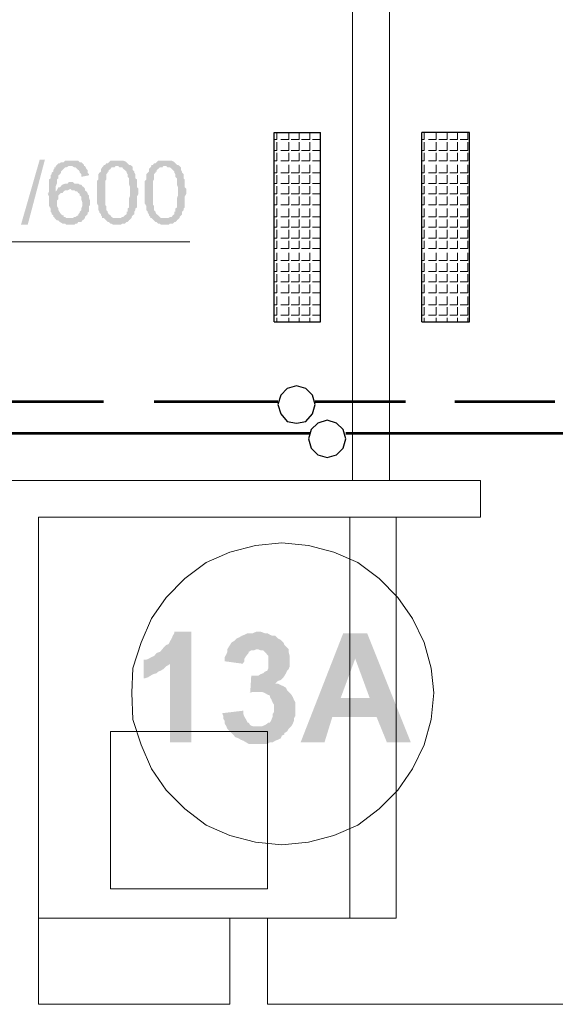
# Model space of a CAD drawing. Header units: millimetres. Extents: x 16 to 647, y 3 to 417.
# Tile 60 of 80: x 276 to 293, y 257 to 288. Entities that reach past the tile are written whole.
import ezdxf

# ---------------------------------------------------------------- set-up
doc = ezdxf.new("R2010")
doc.units = ezdxf.units.MM
doc.header["$MEASUREMENT"] = 0
doc.layers.get('0').update_dxf_attribs({"linetype": 'CONTINUOUS'})

msp = doc.modelspace()

# ---------------------------------------------------------------- hatches: boundary and pattern name
for points in [[(276.458, 281.823), (277.054, 283.892), (277.219, 283.892), (276.673, 281.823)], [(277.566, 283.693), (277.566, 283.643), (277.517, 283.643), (277.517, 283.594), (277.484, 283.561), (277.484, 283.511), (277.434, 283.478), (277.434, 283.428), (277.401, 283.395), (277.401, 283.296), (277.351, 283.263), (277.351, 282.882), (277.318, 282.8), (277.302, 282.816), (277.351, 282.717), (277.351, 282.419), (277.401, 282.336), (277.401, 282.237), (277.434, 282.204), (277.434, 282.154), (277.484, 282.121), (277.484, 282.072), (277.517, 282.072), (277.517, 282.039), (277.566, 281.989), (277.6, 281.956), (277.649, 281.956), (277.699, 281.906), (277.782, 281.857), (277.864, 281.857), (277.897, 281.823), (278.162, 281.823), (278.195, 281.857), (278.245, 281.857), (278.278, 281.906), (278.377, 281.906), (278.41, 281.956), (278.46, 281.989), (278.493, 282.039), (277.897, 282.039), (277.864, 282.072), (277.815, 282.072), (277.815, 282.121), (277.782, 282.121), (277.732, 282.154), (277.699, 282.204), (277.649, 282.287), (277.649, 282.336), (277.6, 282.419), (277.6, 282.585), (277.649, 282.634), (277.649, 282.75), (277.699, 282.8), (277.732, 282.833), (277.782, 282.833), (277.815, 282.882), (277.566, 282.882), (277.566, 283.048), (277.6, 283.131), (277.6, 283.263), (277.649, 283.296), (277.649, 283.395), (277.699, 283.428), (277.732, 283.478), (277.732, 283.511), (277.782, 283.561), (277.815, 283.594), (277.864, 283.643), (277.897, 283.643), (277.98, 283.693), (278.03, 283.693)], [(278.03, 283.859), (277.864, 283.859), (277.815, 283.809), (277.732, 283.809), (277.699, 283.776), (277.649, 283.776), (277.6, 283.726), (277.566, 283.693), (278.079, 283.693), (278.162, 283.643), (278.195, 283.643), (278.245, 283.594), (278.278, 283.561), (278.278, 283.577), (278.328, 283.511), (278.328, 283.478), (278.377, 283.428), (278.377, 283.346), (278.625, 283.395), (278.625, 283.428), (278.576, 283.478), (278.576, 283.561), (278.543, 283.594), (278.493, 283.693), (278.46, 283.693), (278.46, 283.726), (278.41, 283.776), (278.377, 283.809), (278.328, 283.809), (278.278, 283.859), (278.112, 283.859)], [(279.089, 283.693), (279.039, 283.643), (279.006, 283.594), (279.006, 283.511), (278.956, 283.478), (278.923, 283.428), (278.923, 283.263), (278.874, 283.213), (278.874, 282.502), (278.923, 282.419), (278.923, 282.287), (278.956, 282.237), (278.956, 282.204), (279.006, 282.154), (279.006, 282.121), (279.039, 282.072), (279.039, 282.039), (279.519, 282.039), (279.386, 282.039), (279.337, 282.072), (279.304, 282.121), (279.254, 282.154), (279.221, 282.204), (279.221, 282.237), (279.204, 282.254), (279.171, 282.287), (279.171, 282.419), (279.138, 282.452), (279.138, 283.213), (279.171, 283.263), (279.171, 283.428), (279.221, 283.478), (279.221, 283.511), (279.254, 283.511), (279.254, 283.561), (279.304, 283.594), (279.337, 283.643), (279.436, 283.643), (279.469, 283.693), (279.519, 283.693)], [(279.519, 283.859), (279.304, 283.859), (279.254, 283.809), (279.221, 283.776), (279.171, 283.776), (279.138, 283.726), (279.089, 283.726), (279.089, 283.693), (279.552, 283.693), (279.602, 283.643), (279.684, 283.643), (279.717, 283.594), (279.767, 283.561), (279.817, 283.511), (279.817, 283.478), (279.85, 283.428), (279.85, 283.346), (279.899, 283.296), (279.899, 283.097), (279.932, 283.015), (279.932, 282.833), (279.932, 282.75), (279.899, 282.667), (279.899, 282.369), (279.85, 282.336), (279.85, 282.237), (279.817, 282.237), (279.817, 282.154), (279.767, 282.121), (279.717, 282.072), (279.684, 282.072), (279.635, 282.039), (279.089, 282.039), (279.138, 281.989), (279.171, 281.956), (279.221, 281.906), (279.254, 281.906), (279.304, 281.857), (279.337, 281.857), (279.386, 281.823), (279.635, 281.823), (279.684, 281.857), (279.767, 281.857), (279.817, 281.906), (279.85, 281.906), (279.899, 281.956), (279.883, 281.956), (279.932, 281.989), (279.982, 282.039), (279.982, 282.072), (280.015, 282.121), (280.065, 282.154), (280.065, 282.237), (280.098, 282.287), (280.098, 282.336), (280.148, 282.369), (280.148, 282.717), (280.197, 282.8), (280.197, 282.965), (280.148, 283.015), (280.148, 283.263), (280.098, 283.296), (280.098, 283.428), (280.065, 283.478), (280.065, 283.511), (280.015, 283.561), (280.015, 283.643), (280.015, 283.66), (279.982, 283.693), (279.932, 283.726), (279.899, 283.726), (279.85, 283.776), (279.817, 283.809), (279.8, 283.825), (279.717, 283.859), (279.602, 283.859)], [(280.611, 283.693), (280.578, 283.643), (280.528, 283.594), (280.528, 283.511), (280.495, 283.478), (280.445, 283.428), (280.445, 283.263), (280.396, 283.213), (280.396, 282.502), (280.445, 282.419), (280.445, 282.287), (280.495, 282.237), (280.495, 282.204), (280.528, 282.154), (280.528, 282.121), (280.578, 282.072), (280.578, 282.039), (281.041, 282.039), (280.909, 282.039), (280.876, 282.072), (280.826, 282.121), (280.776, 282.154), (280.743, 282.204), (280.743, 282.237), (280.727, 282.254), (280.694, 282.287), (280.694, 282.419), (280.66, 282.452), (280.66, 283.213), (280.694, 283.263), (280.694, 283.428), (280.743, 283.478), (280.743, 283.511), (280.776, 283.511), (280.776, 283.561), (280.826, 283.594), (280.876, 283.643), (280.958, 283.643), (280.991, 283.693), (281.041, 283.693)], [(281.041, 283.859), (280.826, 283.859), (280.776, 283.809), (280.743, 283.776), (280.694, 283.776), (280.66, 283.726), (280.611, 283.726), (280.611, 283.693), (281.074, 283.693), (281.124, 283.643), (281.206, 283.643), (281.256, 283.594), (281.289, 283.561), (281.339, 283.511), (281.339, 283.478), (281.372, 283.428), (281.372, 283.346), (281.422, 283.296), (281.422, 283.097), (281.455, 283.015), (281.455, 282.833), (281.455, 282.75), (281.422, 282.667), (281.422, 282.369), (281.372, 282.336), (281.372, 282.237), (281.339, 282.237), (281.339, 282.154), (281.289, 282.121), (281.256, 282.072), (281.206, 282.072), (281.157, 282.039), (280.611, 282.039), (280.66, 281.989), (280.694, 281.956), (280.743, 281.906), (280.776, 281.906), (280.826, 281.857), (280.876, 281.857), (280.909, 281.823), (281.157, 281.823), (281.206, 281.857), (281.289, 281.857), (281.339, 281.906), (281.372, 281.906), (281.422, 281.956), (281.405, 281.956), (281.455, 281.989), (281.504, 282.039), (281.504, 282.072), (281.554, 282.121), (281.587, 282.154), (281.587, 282.237), (281.637, 282.287), (281.637, 282.336), (281.67, 282.369), (281.67, 282.717), (281.719, 282.8), (281.719, 282.965), (281.67, 283.015), (281.67, 283.263), (281.637, 283.296), (281.637, 283.428), (281.587, 283.478), (281.587, 283.511), (281.554, 283.561), (281.554, 283.643), (281.537, 283.66), (281.504, 283.693), (281.455, 283.726), (281.422, 283.726), (281.372, 283.776), (281.339, 283.809), (281.322, 283.825), (281.256, 283.859), (281.124, 283.859)], [(278.079, 283.18), (277.98, 283.18), (277.947, 283.131), (277.864, 283.131), (277.782, 283.097), (277.765, 283.097), (277.732, 283.048), (277.699, 283.015), (277.649, 283.015), (277.6, 282.915), (277.566, 282.882), (277.815, 282.882), (277.864, 282.915), (277.947, 282.915), (278.03, 282.965), (278.493, 282.965), (278.46, 283.015), (278.41, 283.048), (278.377, 283.097), (278.328, 283.097), (278.278, 283.131), (278.162, 283.131), (278.112, 283.18)], [(278.493, 282.965), (278.03, 282.965), (278.079, 282.915), (278.162, 282.915), (278.195, 282.882), (278.245, 282.882), (278.278, 282.833), (278.328, 282.8), (278.328, 282.75), (278.377, 282.717), (278.377, 282.634), (278.41, 282.535), (278.41, 282.419), (278.377, 282.336), (278.377, 282.287), (278.328, 282.237), (278.328, 282.204), (278.278, 282.154), (278.278, 282.121), (278.195, 282.072), (278.162, 282.072), (278.112, 282.039), (278.03, 282.039), (278.493, 282.039), (278.493, 282.072), (278.543, 282.121), (278.576, 282.154), (278.576, 282.204), (278.625, 282.237), (278.625, 282.419), (278.658, 282.452), (278.658, 282.585), (278.625, 282.667), (278.625, 282.75), (278.576, 282.8), (278.576, 282.833), (278.543, 282.882), (278.493, 282.915)], [(281.885, 268.868), (281.339, 268.868), (281.339, 268.819), (281.289, 268.736), (281.256, 268.653), (281.206, 268.571), (281.157, 268.471), (281.074, 268.438), (280.991, 268.355), (280.958, 268.306), (280.876, 268.223), (280.776, 268.19), (280.694, 268.091), (280.611, 268.058), (280.528, 268.008), (280.445, 267.975), (280.363, 267.975), (281.206, 267.843), (281.206, 265.344), (281.885, 265.344)], [(284.003, 268.868), (283.953, 268.868), (283.837, 268.819), (283.672, 268.819), (283.572, 268.769), (283.49, 268.736), (283.407, 268.686), (283.324, 268.653), (283.242, 268.571), (283.159, 268.521), (283.109, 268.438), (283.076, 268.389), (283.026, 268.306), (284.003, 268.306), (284.085, 268.273), (284.168, 268.273), (284.251, 268.19), (284.234, 268.207), (284.334, 268.091), (284.334, 267.71), (284.3, 267.627), (284.218, 267.594), (284.168, 267.545), (284.085, 267.512), (284.003, 267.462), (283.788, 267.462), (283.754, 266.916), (283.738, 266.933), (283.87, 266.949), (284.052, 266.949), (284.929, 266.999), (284.896, 267.081), (284.813, 267.131), (284.731, 267.164), (284.631, 267.214), (284.516, 267.214), (284.549, 267.214), (284.631, 267.297), (284.731, 267.33), (284.813, 267.412), (284.846, 267.462), (284.896, 267.545), (284.929, 267.627), (284.979, 267.677), (285.012, 267.76), (285.012, 268.091), (284.979, 268.223), (284.979, 268.306), (284.896, 268.389), (284.846, 268.438), (284.813, 268.521), (284.764, 268.571), (284.731, 268.604), (284.631, 268.653), (284.549, 268.736), (284.466, 268.736), (284.383, 268.769), (284.3, 268.819), (284.218, 268.819), (284.085, 268.868)], [(287.477, 268.819), (286.716, 268.819), (285.359, 265.344), (286.12, 265.344), (286.369, 266.155), (287.775, 266.155), (286.633, 266.751), (287.097, 268.008)], [(287.477, 268.819), (287.097, 268.008), (287.56, 266.751), (286.633, 266.751), (287.775, 266.155), (288.106, 265.344), (288.867, 265.344)], [(283.026, 268.306), (283.026, 268.223), (282.993, 268.14), (282.944, 268.058), (282.944, 267.925), (283.539, 267.843), (283.523, 267.859), (283.572, 267.925), (283.572, 268.008), (283.622, 268.091), (283.705, 268.19), (283.705, 268.223), (283.788, 268.273), (283.87, 268.273), (283.953, 268.306)], [(280.363, 267.975), (280.363, 267.379), (280.396, 267.379), (280.495, 267.412), (280.578, 267.462), (280.66, 267.512), (280.776, 267.545), (280.826, 267.594), (280.909, 267.627), (280.991, 267.677), (281.074, 267.76), (281.157, 267.809), (281.206, 267.843)], [(284.929, 266.999), (284.052, 266.949), (284.135, 266.949), (284.218, 266.916), (284.3, 266.866), (284.383, 266.833), (284.383, 266.784), (284.433, 266.701), (284.466, 266.618), (284.516, 266.535), (284.516, 266.32), (284.466, 266.238), (284.466, 266.155), (284.433, 266.072), (284.383, 265.973), (284.334, 265.973), (284.3, 265.94), (284.218, 265.89), (284.135, 265.857), (284.003, 265.857), (284.979, 265.774), (285.062, 265.857), (285.111, 265.94), (285.144, 266.023), (285.144, 266.105), (285.194, 266.188), (285.194, 266.403), (285.194, 266.618), (285.144, 266.701), (285.111, 266.784), (285.062, 266.866), (285.012, 266.916)], [(283.539, 266.353), (282.861, 266.271), (282.894, 266.188), (282.894, 266.105), (282.944, 266.023), (282.944, 265.94), (282.993, 265.857), (283.026, 265.774), (283.109, 265.692), (283.159, 265.642), (283.242, 265.559), (283.275, 265.51), (283.374, 265.477), (283.457, 265.427), (283.539, 265.394), (283.622, 265.344), (283.705, 265.295), (284.3, 265.295), (284.383, 265.344), (284.466, 265.344), (284.549, 265.394), (284.631, 265.427), (284.731, 265.477), (284.764, 265.559), (284.846, 265.592), (284.846, 265.642), (284.929, 265.692), (284.979, 265.774), (284.003, 265.857), (283.837, 265.857), (283.754, 265.89), (283.705, 265.973), (283.672, 265.973), (283.622, 266.072), (283.572, 266.155), (283.539, 266.238)]]:
    msp.add_hatch(color=7).paths.add_polyline_path(points)

# ---------------------------------------------------------------- linework, layer by layer
at = {"color": 252, "linetype": 'Continuous', "lineweight": 18, "true_color": 0x989898}
for points in [[(287.014, 295.076), (287.014, 273.683)], [(288.189, 295.076), (288.189, 273.683)], [(291.084, 273.683), (274.175, 273.683)], [(291.084, 272.508), (291.084, 273.683)], [(277.02, 257.005), (277.02, 272.508)], [(291.084, 272.508), (277.02, 272.508)], [(286.931, 259.752), (286.931, 272.508)], [(288.404, 259.752), (288.404, 272.508)], [(288.404, 259.752), (277.02, 259.752)], [(277.02, 257.005), (283.109, 257.005), (283.109, 259.752)], [(284.3, 257.005), (284.3, 259.752)], [(314.198, 257.005), (284.3, 257.005)]]:
    msp.add_lwpolyline(points, dxfattribs=at)
at = {"color": 7, "linetype": 'Continuous', "lineweight": 30}
for points in [[(284.516, 278.729), (284.516, 284.752)], [(284.516, 284.752), (285.988, 284.752)], [(285.988, 278.729), (285.988, 284.752)], [(289.214, 278.729), (289.214, 284.752), (289.214, 284.752)], [(290.737, 278.729), (290.737, 284.752), (289.214, 284.752)], [(284.516, 278.729), (285.988, 278.729)], [(289.214, 278.729), (290.737, 278.729)]]:
    msp.add_lwpolyline(points, dxfattribs=at)
at = {"color": 7, "linetype": 'Continuous', "lineweight": 20}
for points in [[(284.598, 284.537), (284.598, 284.752)], [(284.979, 284.537), (284.979, 284.752)], [(285.31, 284.537), (285.31, 284.752)], [(285.657, 284.537), (285.657, 284.752)], [(285.988, 284.537), (285.988, 284.752)], [(289.297, 284.537), (289.297, 284.752)], [(289.678, 284.537), (289.678, 284.752)], [(290.025, 284.537), (290.025, 284.752)], [(290.356, 284.537), (290.356, 284.752)], [(290.687, 284.537), (290.687, 284.752)], [(284.598, 284.537), (284.516, 284.537)], [(284.598, 284.189), (284.598, 284.454)], [(284.979, 284.537), (284.731, 284.537)], [(284.979, 284.189), (284.979, 284.454)], [(285.31, 284.537), (285.062, 284.537)], [(285.31, 284.189), (285.31, 284.454)], [(285.657, 284.537), (285.392, 284.537)], [(285.657, 284.189), (285.657, 284.454)], [(285.988, 284.537), (285.74, 284.537)], [(285.988, 284.189), (285.988, 284.454)], [(289.297, 284.537), (289.214, 284.537)], [(289.297, 284.189), (289.297, 284.454)], [(289.678, 284.537), (289.43, 284.537)], [(289.678, 284.189), (289.678, 284.454)], [(290.025, 284.537), (289.76, 284.537)], [(290.025, 284.189), (290.025, 284.454)], [(290.356, 284.537), (290.108, 284.537)], [(290.356, 284.189), (290.356, 284.454)], [(290.687, 284.537), (290.439, 284.537)], [(290.687, 284.189), (290.687, 284.454)], [(284.598, 284.189), (284.516, 284.189)], [(284.598, 283.859), (284.598, 284.107)], [(284.979, 284.189), (284.731, 284.189)], [(284.979, 283.859), (284.979, 284.107)], [(285.31, 284.189), (285.062, 284.189)], [(285.31, 283.859), (285.31, 284.107)], [(285.657, 284.189), (285.392, 284.189)], [(285.657, 283.859), (285.657, 284.107)], [(285.988, 284.189), (285.74, 284.189)], [(285.988, 283.859), (285.988, 284.107)], [(289.297, 284.189), (289.214, 284.189)], [(289.297, 283.859), (289.297, 284.107)], [(289.678, 284.189), (289.43, 284.189)], [(289.678, 283.859), (289.678, 284.107)], [(290.025, 284.189), (289.76, 284.189)], [(290.025, 283.859), (290.025, 284.107)], [(290.356, 284.189), (290.108, 284.189)], [(290.356, 283.859), (290.356, 284.107)], [(290.687, 284.189), (290.439, 284.189)], [(290.687, 283.859), (290.687, 284.107)], [(284.598, 283.859), (284.516, 283.859)], [(284.598, 283.478), (284.598, 283.726)], [(284.979, 283.859), (284.731, 283.859)], [(284.979, 283.478), (284.979, 283.726)], [(285.31, 283.859), (285.062, 283.859)], [(285.31, 283.478), (285.31, 283.726)], [(285.657, 283.859), (285.392, 283.859)], [(285.657, 283.478), (285.657, 283.726)], [(285.988, 283.859), (285.74, 283.859)], [(285.988, 283.478), (285.988, 283.726)], [(289.297, 283.859), (289.214, 283.859)], [(289.297, 283.478), (289.297, 283.726)], [(289.678, 283.859), (289.43, 283.859)], [(289.678, 283.478), (289.678, 283.726)], [(290.025, 283.859), (289.76, 283.859)], [(290.025, 283.478), (290.025, 283.726)], [(290.356, 283.859), (290.108, 283.859)], [(290.356, 283.478), (290.356, 283.726)], [(290.687, 283.859), (290.439, 283.859)], [(290.687, 283.478), (290.687, 283.726)], [(284.598, 283.478), (284.516, 283.478)], [(284.598, 283.131), (284.598, 283.395)], [(284.979, 283.478), (284.731, 283.478)], [(284.979, 283.131), (284.979, 283.395)], [(285.31, 283.478), (285.062, 283.478)], [(285.31, 283.131), (285.31, 283.395)], [(285.657, 283.478), (285.392, 283.478)], [(285.657, 283.131), (285.657, 283.395)], [(285.988, 283.478), (285.74, 283.478)], [(285.988, 283.131), (285.988, 283.395)], [(289.297, 283.478), (289.214, 283.478)], [(289.297, 283.131), (289.297, 283.395)], [(289.678, 283.478), (289.43, 283.478)], [(289.678, 283.131), (289.678, 283.395)], [(290.025, 283.478), (289.76, 283.478)], [(290.025, 283.131), (290.025, 283.395)], [(290.356, 283.478), (290.108, 283.478)], [(290.356, 283.131), (290.356, 283.395)], [(290.687, 283.478), (290.439, 283.478)], [(290.687, 283.131), (290.687, 283.395)], [(284.598, 283.131), (284.516, 283.131)], [(284.598, 282.8), (284.598, 283.048)], [(284.979, 283.131), (284.731, 283.131)], [(284.979, 282.8), (284.979, 283.048)], [(285.31, 283.131), (285.062, 283.131)], [(285.31, 282.8), (285.31, 283.048)], [(285.657, 283.131), (285.392, 283.131)], [(285.657, 282.8), (285.657, 283.048)], [(285.988, 283.131), (285.74, 283.131)], [(285.988, 282.8), (285.988, 283.048)], [(289.297, 283.131), (289.214, 283.131)], [(289.297, 282.8), (289.297, 283.048)], [(289.678, 283.131), (289.43, 283.131)], [(289.678, 282.8), (289.678, 283.048)], [(290.025, 283.131), (289.76, 283.131)], [(290.025, 282.8), (290.025, 283.048)], [(290.356, 283.131), (290.108, 283.131)], [(290.356, 282.8), (290.356, 283.048)], [(290.687, 283.131), (290.439, 283.131)], [(290.687, 282.8), (290.687, 283.048)], [(284.598, 282.8), (284.516, 282.8)], [(284.598, 282.452), (284.598, 282.717)], [(284.979, 282.8), (284.731, 282.8)], [(284.979, 282.452), (284.979, 282.717)], [(285.31, 282.8), (285.062, 282.8)], [(285.31, 282.452), (285.31, 282.717)], [(285.657, 282.8), (285.392, 282.8)], [(285.657, 282.452), (285.657, 282.717)], [(285.988, 282.8), (285.74, 282.8)], [(285.988, 282.452), (285.988, 282.717)], [(289.297, 282.8), (289.214, 282.8)], [(289.297, 282.452), (289.297, 282.717)], [(289.678, 282.8), (289.43, 282.8)], [(289.678, 282.452), (289.678, 282.717)], [(290.025, 282.8), (289.76, 282.8)], [(290.025, 282.452), (290.025, 282.717)], [(290.356, 282.8), (290.108, 282.8)], [(290.356, 282.452), (290.356, 282.717)], [(290.687, 282.8), (290.439, 282.8)], [(290.687, 282.452), (290.687, 282.717)], [(284.598, 282.452), (284.516, 282.452)], [(284.979, 282.452), (284.731, 282.452)], [(285.31, 282.452), (285.062, 282.452)], [(285.657, 282.452), (285.392, 282.452)], [(285.988, 282.452), (285.74, 282.452)], [(289.297, 282.452), (289.214, 282.452)], [(289.678, 282.452), (289.43, 282.452)], [(290.025, 282.452), (289.76, 282.452)], [(290.356, 282.452), (290.108, 282.452)], [(290.687, 282.452), (290.439, 282.452)], [(284.598, 282.072), (284.598, 282.336)], [(284.979, 282.072), (284.979, 282.336)], [(285.31, 282.072), (285.31, 282.336)], [(285.657, 282.072), (285.657, 282.336)], [(285.988, 282.072), (285.988, 282.336)], [(289.297, 282.072), (289.297, 282.336)], [(289.678, 282.072), (289.678, 282.336)], [(290.025, 282.072), (290.025, 282.336)], [(290.356, 282.072), (290.356, 282.336)], [(290.687, 282.072), (290.687, 282.336)], [(284.598, 282.072), (284.516, 282.072)], [(284.598, 281.741), (284.598, 281.989)], [(284.979, 282.072), (284.731, 282.072)], [(284.979, 281.741), (284.979, 281.989)], [(285.31, 282.072), (285.062, 282.072)], [(285.31, 281.741), (285.31, 281.989)], [(285.657, 282.072), (285.392, 282.072)], [(285.657, 281.741), (285.657, 281.989)], [(285.988, 282.072), (285.74, 282.072)], [(285.988, 281.741), (285.988, 281.989)], [(289.297, 282.072), (289.214, 282.072)], [(289.297, 281.741), (289.297, 281.989)], [(289.678, 282.072), (289.43, 282.072)], [(289.678, 281.741), (289.678, 281.989)], [(290.025, 282.072), (289.76, 282.072)], [(290.025, 281.741), (290.025, 281.989)], [(290.356, 282.072), (290.108, 282.072)], [(290.356, 281.741), (290.356, 281.989)], [(290.687, 282.072), (290.439, 282.072)], [(290.687, 281.741), (290.687, 281.989)], [(284.598, 281.741), (284.516, 281.741)], [(284.598, 281.393), (284.598, 281.658)], [(284.979, 281.741), (284.731, 281.741)], [(284.979, 281.393), (284.979, 281.658)], [(285.31, 281.741), (285.062, 281.741)], [(285.31, 281.393), (285.31, 281.658)], [(285.657, 281.741), (285.392, 281.741)], [(285.657, 281.393), (285.657, 281.658)], [(285.988, 281.741), (285.74, 281.741)], [(285.988, 281.393), (285.988, 281.658)], [(289.297, 281.741), (289.214, 281.741)], [(289.297, 281.393), (289.297, 281.658)], [(289.678, 281.741), (289.43, 281.741)], [(289.678, 281.393), (289.678, 281.658)], [(290.025, 281.741), (289.76, 281.741)], [(290.025, 281.393), (290.025, 281.658)], [(290.356, 281.741), (290.108, 281.741)], [(290.356, 281.393), (290.356, 281.658)], [(290.687, 281.741), (290.439, 281.741)], [(290.687, 281.393), (290.687, 281.658)], [(265.836, 281.277), (281.835, 281.277), (281.835, 281.277)], [(284.598, 281.393), (284.516, 281.393)], [(284.598, 281.062), (284.598, 281.311)], [(284.979, 281.393), (284.731, 281.393)], [(284.979, 281.062), (284.979, 281.311)], [(285.31, 281.393), (285.062, 281.393)], [(285.31, 281.062), (285.31, 281.311)], [(285.657, 281.393), (285.392, 281.393)], [(285.657, 281.062), (285.657, 281.311)], [(285.988, 281.393), (285.74, 281.393)], [(285.988, 281.062), (285.988, 281.311)], [(289.297, 281.393), (289.214, 281.393)], [(289.297, 281.062), (289.297, 281.311)], [(289.678, 281.393), (289.43, 281.393)], [(289.678, 281.062), (289.678, 281.311)], [(290.025, 281.393), (289.76, 281.393)], [(290.025, 281.062), (290.025, 281.311)], [(290.356, 281.393), (290.108, 281.393)], [(290.356, 281.062), (290.356, 281.311)], [(290.687, 281.393), (290.439, 281.393)], [(290.687, 281.062), (290.687, 281.311)], [(284.598, 281.062), (284.516, 281.062)], [(284.598, 280.682), (284.598, 280.93)], [(284.979, 281.062), (284.731, 281.062)], [(284.979, 280.682), (284.979, 280.93)], [(285.31, 281.062), (285.062, 281.062)], [(285.31, 280.682), (285.31, 280.93)], [(285.657, 281.062), (285.392, 281.062)], [(285.657, 280.682), (285.657, 280.93)], [(285.988, 281.062), (285.74, 281.062)], [(285.988, 280.682), (285.988, 280.93)], [(289.297, 281.062), (289.214, 281.062)], [(289.297, 280.682), (289.297, 280.93)], [(289.678, 281.062), (289.43, 281.062)], [(289.678, 280.682), (289.678, 280.93)], [(290.025, 281.062), (289.76, 281.062)], [(290.025, 280.682), (290.025, 280.93)], [(290.356, 281.062), (290.108, 281.062)], [(290.356, 280.682), (290.356, 280.93)], [(290.687, 281.062), (290.439, 281.062)], [(290.687, 280.682), (290.687, 280.93)], [(284.598, 280.682), (284.516, 280.682)], [(284.598, 280.334), (284.598, 280.599)], [(284.979, 280.682), (284.731, 280.682)], [(284.979, 280.334), (284.979, 280.599)], [(285.31, 280.682), (285.062, 280.682)], [(285.31, 280.334), (285.31, 280.599)], [(285.657, 280.682), (285.392, 280.682)], [(285.657, 280.334), (285.657, 280.599)], [(285.988, 280.682), (285.74, 280.682)], [(285.988, 280.334), (285.988, 280.599)], [(289.297, 280.682), (289.214, 280.682)], [(289.297, 280.334), (289.297, 280.599)], [(289.678, 280.682), (289.43, 280.682)], [(289.678, 280.334), (289.678, 280.599)], [(290.025, 280.682), (289.76, 280.682)], [(290.025, 280.334), (290.025, 280.599)], [(290.356, 280.682), (290.108, 280.682)], [(290.356, 280.334), (290.356, 280.599)], [(290.687, 280.682), (290.439, 280.682)], [(290.687, 280.334), (290.687, 280.599)], [(284.598, 280.334), (284.516, 280.334)], [(284.598, 280.003), (284.598, 280.252)], [(284.979, 280.334), (284.731, 280.334)], [(284.979, 280.003), (284.979, 280.252)], [(285.31, 280.334), (285.062, 280.334)], [(285.31, 280.003), (285.31, 280.252)], [(285.657, 280.334), (285.392, 280.334)], [(285.657, 280.003), (285.657, 280.252)], [(285.988, 280.334), (285.74, 280.334)], [(285.988, 280.003), (285.988, 280.252)], [(289.297, 280.334), (289.214, 280.334)], [(289.297, 280.003), (289.297, 280.252)], [(289.678, 280.334), (289.43, 280.334)], [(289.678, 280.003), (289.678, 280.252)], [(290.025, 280.334), (289.76, 280.334)], [(290.025, 280.003), (290.025, 280.252)], [(290.356, 280.334), (290.108, 280.334)], [(290.356, 280.003), (290.356, 280.252)], [(290.687, 280.334), (290.439, 280.334)], [(290.687, 280.003), (290.687, 280.252)], [(284.598, 280.003), (284.516, 280.003)], [(284.598, 279.656), (284.598, 279.921)], [(284.979, 280.003), (284.731, 280.003)], [(284.979, 279.656), (284.979, 279.921)], [(285.31, 280.003), (285.062, 280.003)], [(285.31, 279.656), (285.31, 279.921)], [(285.657, 280.003), (285.392, 280.003)], [(285.657, 279.656), (285.657, 279.921)], [(285.988, 280.003), (285.74, 280.003)], [(285.988, 279.656), (285.988, 279.921)], [(289.297, 280.003), (289.214, 280.003)], [(289.297, 279.656), (289.297, 279.921)], [(289.678, 280.003), (289.43, 280.003)], [(289.678, 279.656), (289.678, 279.921)], [(290.025, 280.003), (289.76, 280.003)], [(290.025, 279.656), (290.025, 279.921)], [(290.356, 280.003), (290.108, 280.003)], [(290.356, 279.656), (290.356, 279.921)], [(290.687, 280.003), (290.439, 280.003)], [(290.687, 279.656), (290.687, 279.921)], [(284.598, 279.656), (284.516, 279.656)], [(284.979, 279.656), (284.731, 279.656)], [(285.31, 279.656), (285.062, 279.656)], [(285.657, 279.656), (285.392, 279.656)], [(285.988, 279.656), (285.74, 279.656)], [(289.297, 279.656), (289.214, 279.656)], [(289.678, 279.656), (289.43, 279.656)], [(290.025, 279.656), (289.76, 279.656)], [(290.356, 279.656), (290.108, 279.656)], [(290.687, 279.656), (290.439, 279.656)], [(284.598, 279.275), (284.516, 279.275)], [(284.598, 279.275), (284.598, 279.54)], [(284.979, 279.275), (284.731, 279.275)], [(284.979, 279.275), (284.979, 279.54)], [(285.31, 279.275), (285.062, 279.275)], [(285.31, 279.275), (285.31, 279.54)], [(285.657, 279.275), (285.392, 279.275)], [(285.657, 279.275), (285.657, 279.54)], [(285.988, 279.275), (285.74, 279.275)], [(285.988, 279.275), (285.988, 279.54)], [(289.297, 279.275), (289.214, 279.275)], [(289.297, 279.275), (289.297, 279.54)], [(289.678, 279.275), (289.43, 279.275)], [(289.678, 279.275), (289.678, 279.54)], [(290.025, 279.275), (289.76, 279.275)], [(290.025, 279.275), (290.025, 279.54)], [(290.356, 279.275), (290.108, 279.275)], [(290.356, 279.275), (290.356, 279.54)], [(290.687, 279.275), (290.439, 279.275)], [(290.687, 279.275), (290.687, 279.54)], [(284.598, 278.945), (284.598, 279.193)], [(284.979, 278.945), (284.979, 279.193)], [(285.31, 278.945), (285.31, 279.193)], [(285.657, 278.945), (285.657, 279.193)], [(285.988, 278.945), (285.988, 279.193)], [(289.297, 278.945), (289.297, 279.193)], [(289.678, 278.945), (289.678, 279.193)], [(290.025, 278.945), (290.025, 279.193)], [(290.356, 278.945), (290.356, 279.193)], [(290.687, 278.945), (290.687, 279.193)], [(284.598, 278.945), (284.516, 278.945)], [(284.598, 278.729), (284.598, 278.862)], [(284.979, 278.945), (284.731, 278.945)], [(284.979, 278.729), (284.979, 278.862)], [(285.31, 278.945), (285.062, 278.945)], [(285.31, 278.729), (285.31, 278.862)], [(285.657, 278.945), (285.392, 278.945)], [(285.657, 278.729), (285.657, 278.862)], [(285.988, 278.945), (285.74, 278.945)], [(285.988, 278.729), (285.988, 278.862)], [(289.297, 278.945), (289.214, 278.945)], [(289.297, 278.729), (289.297, 278.862)], [(289.678, 278.945), (289.43, 278.945)], [(289.678, 278.729), (289.678, 278.862)], [(290.025, 278.945), (289.76, 278.945)], [(290.025, 278.729), (290.025, 278.862)], [(290.356, 278.945), (290.108, 278.945)], [(290.356, 278.729), (290.356, 278.862)], [(290.687, 278.945), (290.439, 278.945)], [(290.687, 278.729), (290.687, 278.862)]]:
    msp.add_lwpolyline(points, dxfattribs=at)
at = {"color": 7, "linetype": 'Continuous', "lineweight": 30}
for points in [[(285.823, 276.099), (285.74, 276.397), (285.525, 276.612), (285.227, 276.694), (284.929, 276.612), (284.731, 276.397), (284.631, 276.099), (284.731, 275.801), (284.929, 275.553), (285.227, 275.503), (285.525, 275.553), (285.74, 275.801)], [(286.799, 275.007), (286.716, 275.305), (286.501, 275.503), (286.203, 275.602), (285.905, 275.503), (285.69, 275.305), (285.608, 275.007), (285.69, 274.709), (285.905, 274.494), (286.203, 274.411), (286.501, 274.494), (286.716, 274.709)]]:
    msp.add_lwpolyline(points, close=True, dxfattribs=at)
at = {"color": 7, "linetype": 'Continuous', "lineweight": 53}
for points in [[(279.089, 276.181), (275.912, 276.181)], [(284.631, 276.181), (280.694, 276.181)], [(288.702, 276.181), (285.823, 276.181), (285.823, 276.181)], [(293.45, 276.181), (290.273, 276.181)], [(285.657, 275.172), (252.318, 275.172)], [(313.189, 275.172), (286.799, 275.172)]]:
    msp.add_lwpolyline(points, dxfattribs=at)
at = {"color": 7, "linetype": 'Continuous', "lineweight": 20}
msp.add_lwpolyline([(289.595, 266.916), (289.512, 267.71), (289.297, 268.521), (288.917, 269.282), (288.453, 269.96), (287.858, 270.556), (287.179, 271.069), (286.418, 271.4), (285.608, 271.615), (284.764, 271.698), (283.92, 271.615), (283.109, 271.4), (282.348, 271.069), (281.67, 270.556), (281.074, 269.96), (280.611, 269.282), (280.28, 268.521), (280.015, 267.71), (279.982, 266.916), (280.015, 266.072), (280.28, 265.261), (280.611, 264.5), (281.074, 263.822), (281.67, 263.226), (282.348, 262.713), (283.109, 262.383), (283.92, 262.167), (284.764, 262.085), (285.608, 262.167), (286.418, 262.383), (287.179, 262.713), (287.858, 263.226), (288.453, 263.822), (288.917, 264.5), (289.297, 265.261), (289.512, 266.072)], close=True, dxfattribs=at)
at = {"color": 252, "linetype": 'Continuous', "lineweight": 18, "true_color": 0x989898}
msp.add_lwpolyline([(279.304, 265.692), (279.304, 260.678), (284.3, 260.678), (284.3, 265.692)], close=True, dxfattribs=at)

doc.saveas('drawing.dxf')
